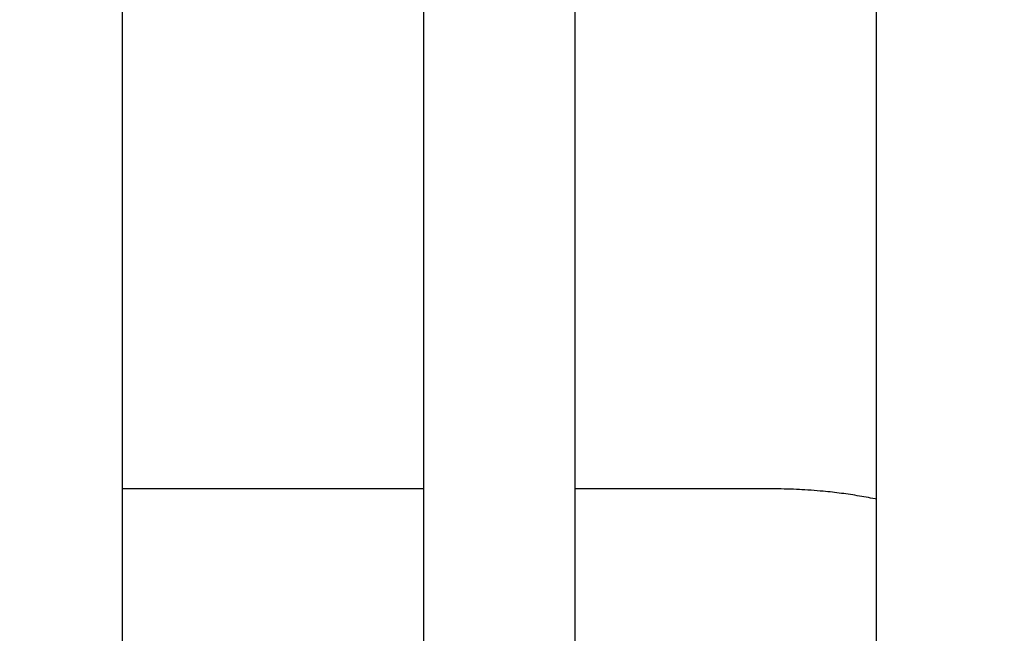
# Model space of a CAD drawing. Extents: x 0 to 841, y 0 to 594.
# Tile 29 of 135: x 142.43 to 147.65, y 404.54 to 407.8. Entities that reach past the tile are written whole.
import ezdxf

# ---------------------------------------------------------------- set-up
doc = ezdxf.new("R2010")
doc.units = 0
doc.header["$LTSCALE"] = 46.255
doc.layers.get('0').update_dxf_attribs({"linetype": 'CONTINUOUS'})
doc.styles.get("Standard").update_dxf_attribs({"font": 'txt', "width": 0.8})
doc.dimstyles.get("Standard").update_dxf_attribs({"dimtxt": 2.5, "dimasz": 2.5, "dimexe": 1.25, "dimexo": 0.625, "dimtad": 1, "dimcen": 2.5, "dimazin": 3, "dimtfac": 1, "dimtmove": 0, "dimatfit": 3})

# ---------------------------------------------------------------- blocks, each defined once
blk = doc.blocks.new('_FILLED')
at = {"color": 0, "linetype": 'BYBLOCK'}
blk.add_solid([(0, 0), (-1, 0.1429), (-1, -0.1429)], dxfattribs=at)
blk = doc.blocks.new('*D9')
at = {"color": 2, "linetype": 'CONTINUOUS'}
for p, q in [((128.9817, 399.5221), (128.9817, 423.7129)), ((207.3685, 399.7725), (207.3685, 423.7129)), ((128.9817, 422.7129), (168.1751, 422.7129)), ((207.3685, 422.7129), (168.1751, 422.7129))]:
    blk.add_line(p, q, dxfattribs=at)
at = {"color": 2, "linetype": 'CONTINUOUS', "xscale": 3.5, "yscale": 3.5, "zscale": 3.5, "rotation": 180}
blk.add_blockref('_FILLED', (128.9817, 422.7129), dxfattribs=at)
at = {"color": 2, "linetype": 'CONTINUOUS', "xscale": 3.5, "yscale": 3.5, "zscale": 3.5}
blk.add_blockref('_FILLED', (207.3685, 422.7129), dxfattribs=at)
at = {"color": 5, "linetype": 'CONTINUOUS', "width": 0.8}
blk.add_text('392', height=3.5, dxfattribs=at).set_placement((163.9751, 423.5879))

msp = doc.modelspace()

# ---------------------------------------------------------------- linework, layer by layer
at = {"color": 7, "linetype": 'CONTINUOUS'}
for p, q in [((142.9751, 412.9909), (142.9751, 400.5909)), ((144.5751, 400.5909), (144.5751, 412.9909)), ((145.3751, 412.9909), (145.3751, 400.5909)), ((146.9751, 400.5909), (146.9751, 412.9909)), ((144.5751, 405.3082), (142.9751, 405.3082)), ((146.4374, 405.3081), (145.3751, 405.3082)), ((146.4537, 405.308), (146.4374, 405.3081)), ((146.47, 405.3078), (146.4537, 405.308)), ((146.4862, 405.3075), (146.47, 405.3078)), ((146.5025, 405.3071), (146.4862, 405.3075)), ((146.5188, 405.3066), (146.5025, 405.3071)), ((146.5351, 405.306), (146.5188, 405.3066)), ((146.5514, 405.3053), (146.5351, 405.306)), ((146.5676, 405.3046), (146.5514, 405.3053)), ((146.5798, 405.3039), (146.5676, 405.3046)), ((146.5961, 405.303), (146.5798, 405.3039)), ((146.6123, 405.302), (146.5961, 405.303)), ((146.6285, 405.3008), (146.6123, 405.302)), ((146.6447, 405.2996), (146.6285, 405.3008)), ((146.6609, 405.2983), (146.6447, 405.2996)), ((146.6771, 405.2969), (146.6609, 405.2983)), ((146.6933, 405.2954), (146.6771, 405.2969)), ((146.7054, 405.2942), (146.6933, 405.2954)), ((146.7175, 405.293), (146.7054, 405.2942)), ((146.7296, 405.2917), (146.7175, 405.293)), ((146.7416, 405.2903), (146.7296, 405.2917)), ((146.7537, 405.2889), (146.7416, 405.2903)), ((146.7657, 405.2875), (146.7537, 405.2889)), ((146.7778, 405.286), (146.7657, 405.2875)), ((146.7898, 405.2844), (146.7778, 405.286)), ((146.8018, 405.2828), (146.7898, 405.2844)), ((146.8138, 405.2812), (146.8018, 405.2828)), ((146.8258, 405.2795), (146.8138, 405.2812)), ((146.8378, 405.2777), (146.8258, 405.2795)), ((146.8497, 405.2759), (146.8378, 405.2777)), ((146.8617, 405.2741), (146.8497, 405.2759)), ((146.8736, 405.2721), (146.8617, 405.2741)), ((146.8855, 405.2702), (146.8736, 405.2721)), ((146.8974, 405.2682), (146.8855, 405.2702)), ((146.9092, 405.2661), (146.8974, 405.2682)), ((146.9211, 405.264), (146.9092, 405.2661)), ((146.9329, 405.2618), (146.9211, 405.264)), ((146.9447, 405.2596), (146.9329, 405.2618)), ((146.9565, 405.2573), (146.9447, 405.2596)), ((146.9683, 405.255), (146.9565, 405.2573)), ((146.9751, 405.2536), (146.9683, 405.255))]:
    msp.add_line(p, q, dxfattribs=at)

# ---------------------------------------------------------------- dimensions: what is measured, and where the dimension line sits
at = {"color": 2, "linetype": 'CONTINUOUS'}
dim = msp.add_linear_dim(base=(128.9817, 422.7129), p1=(207.3685, 399.7725), p2=(128.9817, 399.5221), angle=180, dimstyle='Standard', dxfattribs=at)
dim.commit()
dim.dimension.update_dxf_attribs({"geometry": '*D9', "text_midpoint": (168.1751, 425.3379), "dimtype": 128})

doc.saveas('drawing.dxf')
